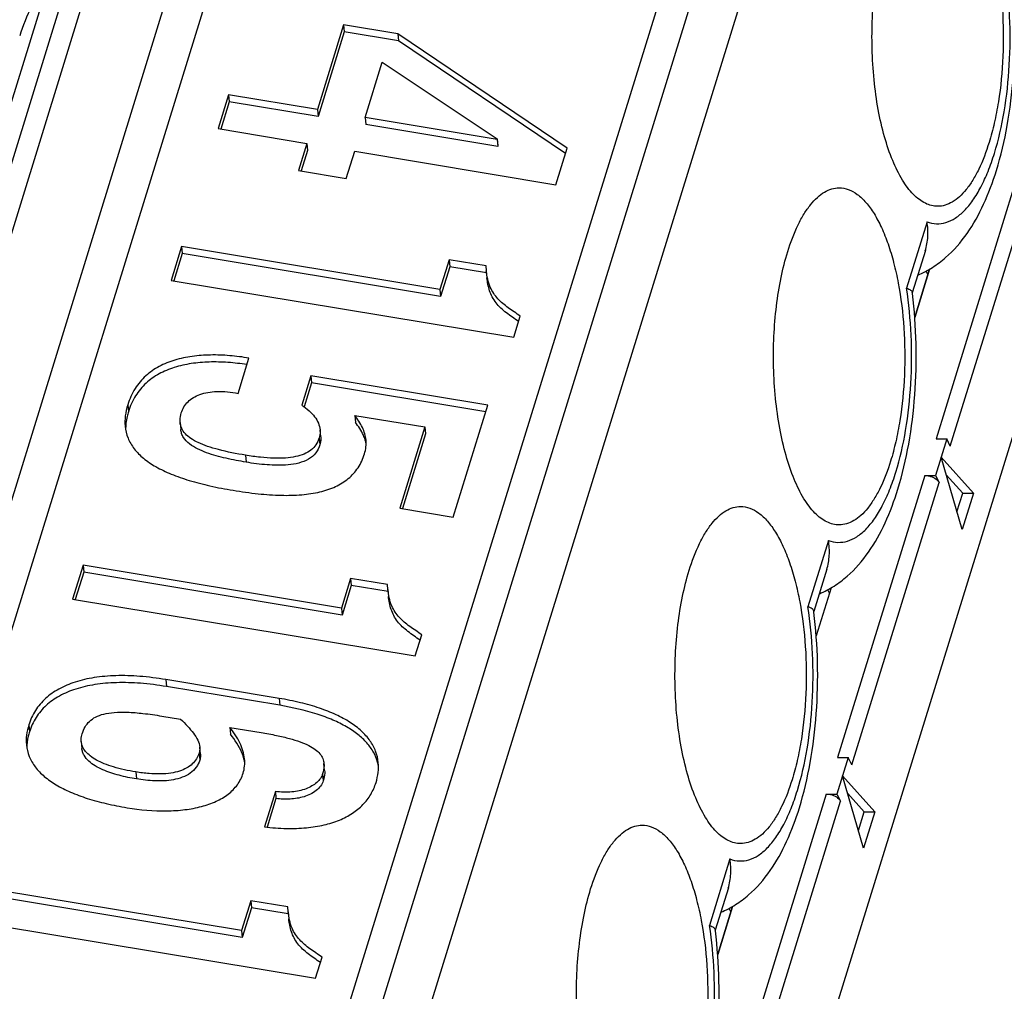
# Model space of a CAD drawing. Header units: millimetres. Extents: x 0 to 594, y 1 to 420.
# Tile 34 of 214: x 270.34 to 272.88, y 82.57 to 85.08. Entities that reach past the tile are written whole.
import ezdxf

# ---------------------------------------------------------------- set-up
doc = ezdxf.new("R2010")
doc.units = ezdxf.units.MM
doc.header["$LTSCALE"] = 32.67
for name, color, linetype in [('61852N-2_DXF_CONTINUOUS_LINE', 7, 'CONTINUOUS'), ('MC_1_5-15-GFDXF_CONTINUOUS_LINE', 7, 'CONTINUOUS'), ('MC_1_5-18-GFDXF_CONTINUOUS_LINE', 7, 'CONTINUOUS'), ('U2-PXC_18472DXF_CONTINUOUS_LINE', 7, 'CONTINUOUS')]:
    doc.layers.add(name, color=color, linetype=linetype)

msp = doc.modelspace()

# ---------------------------------------------------------------- linework, layer by layer
at = {"layer": '61852N-2_DXF_CONTINUOUS_LINE', "color": 7, "linetype": 'Continuous'}
msp.add_line((271.1946, 78.4746), (281.4413, 111.6328), dxfattribs=at)
at = {"layer": 'MC_1_5-15-GFDXF_CONTINUOUS_LINE', "color": 9, "linetype": 'Continuous'}
for p, q in [((272.9313, 84.7276), (272.7062, 83.9991)), ((272.743, 83.9804), (272.9681, 84.7089)), ((272.6771, 83.9051), (272.452, 83.1766)), ((272.4888, 83.158), (272.7139, 83.8864)), ((272.423, 83.0826), (272.1978, 82.3541)), ((272.2346, 82.3355), (272.4597, 83.064))]:
    msp.add_line(p, q, dxfattribs=at)
at = {"layer": 'MC_1_5-15-GFDXF_CONTINUOUS_LINE', "color": 7, "linetype": 'Continuous'}
for p, q in [((272.6512, 84.313), (272.6897, 84.4376)), ((272.6853, 84.4233), (272.6808, 84.4324)), ((272.7338, 83.9991), (272.7048, 83.9051)), ((272.7062, 83.9991), (272.7338, 83.9991)), ((272.743, 83.9804), (272.7338, 83.9991)), ((272.7733, 83.765), (272.7193, 83.9521)), ((272.7193, 83.9521), (272.8025, 83.8595)), ((272.7749, 83.8595), (272.7324, 83.9068)), ((272.6771, 83.9051), (272.7048, 83.9051)), ((272.7048, 83.9051), (272.7139, 83.8864)), ((272.76, 83.8112), (272.7749, 83.8595)), ((272.8025, 83.8595), (272.7733, 83.765)), ((272.7749, 83.8595), (272.8025, 83.8595)), ((272.4355, 83.6151), (272.397, 83.4905)), ((272.4311, 83.6008), (272.4267, 83.6099)), ((272.4796, 83.1766), (272.4506, 83.0826)), ((272.452, 83.1766), (272.4796, 83.1766)), ((272.4888, 83.158), (272.4796, 83.1766)), ((272.5192, 82.9425), (272.4651, 83.1296)), ((272.4651, 83.1296), (272.5483, 83.037)), ((272.423, 83.0826), (272.4506, 83.0826)), ((272.4506, 83.0826), (272.4597, 83.064)), ((272.5207, 83.037), (272.4782, 83.0843)), ((272.5058, 82.9887), (272.5207, 83.037)), ((272.5483, 83.037), (272.5192, 82.9425)), ((272.5207, 83.037), (272.5483, 83.037)), ((272.1814, 82.7926), (272.1429, 82.668)), ((272.177, 82.7783), (272.1725, 82.7874))]:
    msp.add_line(p, q, dxfattribs=at)
for points in [[(272.6771, 83.9051), (272.6809, 83.9051), (272.6947, 83.9032), (272.7094, 83.8957), (272.7139, 83.8864)], [(272.423, 83.0826), (272.4267, 83.0826), (272.4405, 83.0807), (272.4552, 83.0732), (272.4597, 83.064)]]:
    msp.add_open_spline(points, degree=3, knots=[0, 0, 0, 0, 0.26931, 1, 1, 1, 1], dxfattribs=at)
at = {"layer": 'MC_1_5-18-GFDXF_CONTINUOUS_LINE', "color": 9, "linetype": 'Continuous'}
for p, q in [((272.9313, 84.7276), (272.7062, 83.9991)), ((272.743, 83.9804), (272.9681, 84.7089)), ((272.6771, 83.9051), (272.452, 83.1766)), ((272.4888, 83.158), (272.7139, 83.8864)), ((272.423, 83.0826), (272.1978, 82.3541)), ((272.2346, 82.3355), (272.4597, 83.064))]:
    msp.add_line(p, q, dxfattribs=at)
at = {"layer": 'MC_1_5-18-GFDXF_CONTINUOUS_LINE', "color": 7, "linetype": 'Continuous'}
for p, q in [((272.6897, 84.4376), (272.6512, 84.313)), ((272.6853, 84.4233), (272.6808, 84.4324)), ((272.7338, 83.9991), (272.7048, 83.9051)), ((272.7062, 83.9991), (272.7338, 83.9991)), ((272.743, 83.9804), (272.7338, 83.9991)), ((272.7733, 83.765), (272.7193, 83.9521)), ((272.7193, 83.9521), (272.8025, 83.8595)), ((272.7749, 83.8595), (272.7324, 83.9068)), ((272.6771, 83.9051), (272.7048, 83.9051)), ((272.7048, 83.9051), (272.7139, 83.8864)), ((272.76, 83.8112), (272.7749, 83.8595)), ((272.7749, 83.8595), (272.8025, 83.8595)), ((272.4355, 83.6151), (272.397, 83.4905)), ((272.4311, 83.6008), (272.4267, 83.6099)), ((272.4796, 83.1766), (272.4506, 83.0826)), ((272.452, 83.1766), (272.4796, 83.1766)), ((272.4888, 83.158), (272.4796, 83.1766)), ((272.5192, 82.9425), (272.4651, 83.1296)), ((272.4651, 83.1296), (272.5483, 83.037)), ((272.423, 83.0826), (272.4506, 83.0826)), ((272.4506, 83.0826), (272.4597, 83.064)), ((272.5207, 83.037), (272.4782, 83.0843)), ((272.5058, 82.9887), (272.5207, 83.037)), ((272.5207, 83.037), (272.5483, 83.037)), ((272.1429, 82.668), (272.1814, 82.7926)), ((272.177, 82.7783), (272.1725, 82.7874))]:
    msp.add_line(p, q, dxfattribs=at)
for points in [[(272.6771, 83.9051), (272.6809, 83.9051), (272.6947, 83.9032), (272.7094, 83.8957), (272.7139, 83.8864)], [(272.423, 83.0826), (272.4267, 83.0826), (272.4405, 83.0807), (272.4552, 83.0732), (272.4597, 83.064)]]:
    msp.add_open_spline(points, degree=3, knots=[0, 0, 0, 0, 0.26931, 1, 1, 1, 1], dxfattribs=at)
at = {"layer": 'U2-PXC_18472DXF_CONTINUOUS_LINE', "color": 9, "linetype": 'Continuous'}
for p, q in [((269.356, 81.5877), (273.9456, 96.4396)), ((274.0009, 96.4396), (269.4113, 81.5877)), ((269.5952, 81.4945), (274.1848, 96.3464)), ((275.4549, 96.0666), (270.8654, 81.2148)), ((270.9757, 81.1588), (275.5653, 96.0107)), ((272.6829, 84.5599), (272.63, 84.3886)), ((270.6208, 84.0875), (270.6225, 84.0695)), ((271.1148, 84.0019), (271.1165, 83.9838)), ((270.9245, 83.9571), (270.9262, 83.9391)), ((272.4288, 83.7374), (272.3758, 83.5661)), ((270.7189, 83.378), (270.7206, 83.36)), ((271.0111, 83.3295), (271.0128, 83.3115)), ((270.3654, 83.2609), (270.367, 83.2429)), ((270.8049, 83.1879), (270.8066, 83.1699)), ((270.6414, 83.1395), (270.6431, 83.1215)), ((271.1236, 83.135), (271.1253, 83.1169)), ((272.1746, 82.9149), (272.1217, 82.7436))]:
    msp.add_line(p, q, dxfattribs=at)
at = {"layer": 'U2-PXC_18472DXF_CONTINUOUS_LINE', "color": 7, "linetype": 'Continuous'}
for p, q in [((269.2975, 81.5583), (273.8871, 96.4102)), ((269.6592, 81.3639), (274.2488, 96.2158)), ((270.7825, 81.2148), (275.372, 96.0666)), ((271.1778, 85.0683), (271.1101, 84.8492)), ((271.1795, 85.0503), (271.1117, 84.8312)), ((271.1778, 85.0683), (271.1795, 85.0503)), ((271.3178, 85.0451), (271.1778, 85.0683)), ((271.3195, 85.027), (271.1795, 85.0503)), ((271.3178, 85.0451), (271.3195, 85.027)), ((271.7548, 84.7501), (271.3178, 85.0451)), ((271.7504, 84.7361), (271.3195, 85.027)), ((271.2332, 84.8287), (271.2774, 84.9718)), ((271.2774, 84.9718), (271.5741, 84.7736)), ((270.8806, 84.8873), (270.8537, 84.8002)), ((270.8806, 84.8873), (270.8823, 84.8693)), ((271.1101, 84.8492), (270.8806, 84.8873)), ((270.8823, 84.8693), (270.8606, 84.799)), ((271.1117, 84.8312), (270.8823, 84.8693)), ((271.1101, 84.8492), (271.1117, 84.8312)), ((271.2332, 84.8287), (271.2349, 84.8107)), ((271.5737, 84.7722), (271.2332, 84.8287)), ((270.8537, 84.8002), (271.0831, 84.7621)), ((271.5754, 84.7542), (271.2349, 84.8107)), ((271.5741, 84.7736), (271.5737, 84.7722)), ((271.5737, 84.7722), (271.5754, 84.7542)), ((271.5741, 84.7736), (271.5758, 84.7555)), ((271.0831, 84.7621), (271.0616, 84.6923)), ((271.0831, 84.7621), (271.0848, 84.7441)), ((271.5758, 84.7555), (271.5754, 84.7542)), ((271.7255, 84.6554), (271.7548, 84.7501)), ((271.0848, 84.7441), (271.0685, 84.6911)), ((271.1847, 84.6718), (271.2063, 84.7416)), ((271.2063, 84.7416), (271.7255, 84.6554)), ((271.0616, 84.6923), (271.1847, 84.6718)), ((270.7596, 84.4955), (270.7326, 84.4084)), ((270.7596, 84.4955), (270.7612, 84.4774)), ((271.4261, 84.3848), (270.7596, 84.4955)), ((270.7612, 84.4774), (270.7395, 84.4072)), ((271.4278, 84.3667), (270.7612, 84.4774)), ((272.6787, 84.4853), (272.645, 84.3761)), ((271.4498, 84.4615), (271.4261, 84.3848)), ((271.4515, 84.4435), (271.4278, 84.3667)), ((271.4498, 84.4615), (271.4515, 84.4435)), ((271.5452, 84.4456), (271.4498, 84.4615)), ((271.5465, 84.4277), (271.4515, 84.4435)), ((271.546, 84.4334), (271.5452, 84.4456)), ((271.5459, 84.4334), (271.5476, 84.4153)), ((270.7326, 84.4084), (271.6165, 84.2616)), ((271.4261, 84.3848), (271.4278, 84.3667)), ((272.645, 84.3761), (272.6449, 84.3772)), ((272.6452, 84.3747), (272.645, 84.3761)), ((271.6165, 84.2616), (271.6334, 84.3162)), ((270.9053, 84.1166), (270.9335, 84.2078)), ((271.0931, 84.1617), (271.0698, 84.0864)), ((271.0931, 84.1617), (271.0948, 84.1437)), ((271.5495, 84.0859), (271.0931, 84.1617)), ((271.0948, 84.1437), (271.0757, 84.082)), ((271.5443, 84.069), (271.0948, 84.1437)), ((271.4604, 83.7976), (271.5495, 84.0859)), ((271.2064, 84.06), (271.2081, 84.042)), ((271.2064, 84.06), (271.3875, 84.03)), ((270.7559, 84.0418), (270.7576, 84.0238)), ((271.1187, 84.0049), (271.1171, 84.0229)), ((271.3875, 84.03), (271.3228, 83.8205)), ((271.3892, 84.0119), (271.3297, 83.8194)), ((271.3875, 84.03), (271.3892, 84.0119)), ((271.3228, 83.8205), (271.4604, 83.7976)), ((270.5054, 83.673), (270.4785, 83.5859)), ((270.5071, 83.6549), (270.4854, 83.5847)), ((270.5054, 83.673), (270.5071, 83.6549)), ((271.1719, 83.5623), (270.5054, 83.673)), ((271.1736, 83.5442), (270.5071, 83.6549)), ((272.4246, 83.6628), (272.3908, 83.5536)), ((271.1956, 83.639), (271.1719, 83.5623)), ((271.1956, 83.639), (271.1973, 83.621)), ((271.291, 83.6231), (271.1956, 83.639)), ((271.1973, 83.621), (271.1736, 83.5442)), ((271.2923, 83.6052), (271.1973, 83.621)), ((271.2918, 83.6109), (271.291, 83.6231)), ((271.2918, 83.6109), (271.2935, 83.5928)), ((270.4785, 83.5859), (271.3623, 83.4391)), ((271.1719, 83.5623), (271.1736, 83.5442)), ((272.3908, 83.5536), (272.3907, 83.5547)), ((272.391, 83.5522), (272.3908, 83.5536)), ((271.3623, 83.4391), (271.3792, 83.4937)), ((271.0111, 83.3295), (270.7189, 83.378)), ((271.0128, 83.3115), (270.7206, 83.36)), ((270.7088, 83.2838), (270.7571, 83.2758)), ((270.8839, 83.2547), (270.8856, 83.2367)), ((270.8839, 83.2547), (270.9648, 83.2413)), ((270.5008, 83.2185), (270.5025, 83.2005)), ((270.8081, 83.1855), (270.8065, 83.2035)), ((271.1287, 83.1431), (271.127, 83.1612)), ((271.0016, 83.0891), (270.9734, 82.9978)), ((271.0032, 83.0711), (270.9804, 82.9972)), ((271.0016, 83.0891), (271.0032, 83.0711)), ((270.9147, 82.7301), (270.2482, 82.8408)), ((272.1704, 82.8403), (272.1367, 82.7311)), ((270.9164, 82.7121), (270.2499, 82.8228)), ((270.9384, 82.8068), (270.9147, 82.7301)), ((270.9401, 82.7888), (270.9164, 82.7121)), ((270.9384, 82.8068), (270.9401, 82.7888)), ((271.0338, 82.791), (270.9384, 82.8068)), ((271.0351, 82.773), (270.9401, 82.7888)), ((271.0346, 82.7787), (271.0338, 82.791)), ((271.0346, 82.7787), (271.0363, 82.7607)), ((270.2213, 82.7537), (271.1052, 82.6069)), ((270.9147, 82.7301), (270.9164, 82.7121)), ((272.1367, 82.7312), (272.1365, 82.7323)), ((272.1368, 82.7297), (272.1367, 82.7312)), ((271.1052, 82.6069), (271.122, 82.6615))]:
    msp.add_line(p, q, dxfattribs=at)
for centre, radius, start, end in [((271.139, 83.9671), 0.0989, 16.7131, 17.6755), ((271.144, 83.9686), 0.0936, 11.4412, 16.7473), ((270.8113, 83.144), 0.1131, 10.3536, 14.8399), ((271.1579, 83.1352), 0.1115, 10.2843, 15.2414)]:
    msp.add_arc(centre, radius, start, end, dxfattribs=at)
for points, knots in [([(272.7103, 85.4697), (272.7183, 85.4697), (272.7352, 85.4665), (272.759, 85.4529), (272.7813, 85.4313), (272.802, 85.4022), (272.8209, 85.3661), (272.8377, 85.3237), (272.852, 85.2757), (272.8679, 85.2037), (272.8796, 85.1068), (272.8809, 84.9878), (272.8715, 84.8895), (272.8573, 84.8155), (272.8482, 84.7808), (272.843, 84.7643)], [0, 0, 0, 0, 0.031166, 0.065444, 0.105039, 0.151052, 0.203809, 0.263057, 0.328218, 0.398418, 0.549619, 0.707113, 0.860523, 0.932642, 1, 1, 1, 1]), ([(272.5413, 85.0072), (272.54, 85.0597), (272.5434, 85.1375), (272.5593, 85.2367), (272.5709, 85.2832), (272.5777, 85.3051)], [0, 0, 0, 0, 0.523867, 0.771519, 1, 1, 1, 1]), ([(270.4169, 85.1826), (270.3999, 85.1619), (270.3704, 85.116), (270.3501, 85.0655), (270.342, 85.0393)], [0, 0, 0, 0, 0.494014, 1, 1, 1, 1]), ([(272.8619, 84.692), (272.8737, 84.7301), (272.8925, 84.8107), (272.9077, 84.9365), (272.9108, 85.0667), (272.9047, 85.154), (272.8994, 85.1972)], [0, 0, 0, 0, 0.234774, 0.485587, 0.744061, 1, 1, 1, 1]), ([(272.7104, 84.5997), (272.7051, 84.5997), (272.6941, 84.601), (272.678, 84.607), (272.6623, 84.6169), (272.6411, 84.6358), (272.6167, 84.6692), (272.5921, 84.7197), (272.5716, 84.7809), (272.5557, 84.8509), (272.5452, 84.9273), (272.542, 84.9802), (272.5413, 85.0072)], [0, 0, 0, 0, 0.034156, 0.069928, 0.108692, 0.151448, 0.250915, 0.370318, 0.50841, 0.662205, 0.827654, 1, 1, 1, 1]), ([(272.843, 84.7643), (272.8357, 84.7407), (272.8233, 84.7072), (272.8018, 84.6674), (272.7852, 84.6435), (272.7677, 84.6244), (272.7493, 84.6104), (272.7301, 84.6017), (272.7168, 84.5997), (272.7104, 84.5997)], [0, 0, 0, 0, 0.331598, 0.476266, 0.605792, 0.720715, 0.822519, 0.914129, 1, 1, 1, 1]), ([(272.6593, 84.4222), (272.6725, 84.4277), (272.6977, 84.4409), (272.7427, 84.4748), (272.7894, 84.529), (272.8319, 84.6061), (272.8528, 84.6624), (272.8619, 84.692)], [0, 0, 0, 0, 0.122909, 0.243919, 0.48409, 0.732996, 1, 1, 1, 1]), ([(272.3235, 84.4826), (272.3308, 84.5062), (272.3433, 84.5397), (272.3647, 84.5795), (272.3813, 84.6034), (272.3988, 84.6225), (272.4173, 84.6365), (272.4364, 84.6452), (272.4497, 84.6472), (272.4561, 84.6472)], [0, 0, 0, 0, 0.331598, 0.476266, 0.605792, 0.720715, 0.822519, 0.914129, 1, 1, 1, 1]), ([(272.4561, 84.6472), (272.4641, 84.6472), (272.4811, 84.644), (272.5048, 84.6304), (272.5271, 84.6088), (272.5478, 84.5797), (272.5667, 84.5436), (272.5835, 84.5012), (272.5978, 84.4532), (272.6137, 84.3812), (272.6254, 84.2843), (272.6267, 84.1653), (272.6173, 84.067), (272.6031, 83.993), (272.594, 83.9583), (272.5889, 83.9418)], [0, 0, 0, 0, 0.031166, 0.065444, 0.105039, 0.151052, 0.203809, 0.263057, 0.328218, 0.398418, 0.549619, 0.707113, 0.860523, 0.932642, 1, 1, 1, 1]), ([(272.6785, 84.4846), (272.6822, 84.4964), (272.6864, 84.5217), (272.6849, 84.5471), (272.6829, 84.5599)], [0, 0, 0, 0, 0.489281, 1, 1, 1, 1]), ([(272.2871, 84.1847), (272.2858, 84.2373), (272.2892, 84.315), (272.3051, 84.4142), (272.3167, 84.4607), (272.3235, 84.4826)], [0, 0, 0, 0, 0.523867, 0.771519, 1, 1, 1, 1]), ([(271.6334, 84.3162), (271.623, 84.3234), (271.6027, 84.3368), (271.5791, 84.356), (271.5643, 84.3747), (271.5517, 84.3981), (271.5473, 84.4189), (271.5459, 84.4334)], [0, 0, 0, 0, 0.248255, 0.478548, 0.593264, 0.713941, 1, 1, 1, 1]), ([(271.6291, 84.3023), (271.6185, 84.3096), (271.6025, 84.3202), (271.5831, 84.3365), (271.5707, 84.3502), (271.561, 84.3653), (271.5519, 84.3867), (271.5487, 84.4039), (271.5476, 84.4153)], [0, 0, 0, 0, 0.265117, 0.394991, 0.521346, 0.644005, 0.763937, 1, 1, 1, 1]), ([(272.6078, 83.8695), (272.6195, 83.9076), (272.6383, 83.9883), (272.6535, 84.114), (272.6566, 84.2442), (272.6505, 84.3315), (272.6452, 84.3747)], [0, 0, 0, 0, 0.234774, 0.485587, 0.744061, 1, 1, 1, 1]), ([(272.63, 84.3886), (272.6321, 84.3878), (272.6358, 84.3862), (272.6412, 84.3831), (272.6446, 84.3796), (272.6449, 84.3772)], [0, 0, 0, 0, 0.345982, 0.624777, 1, 1, 1, 1]), ([(270.9335, 84.2078), (270.917, 84.2106), (270.8841, 84.2148), (270.835, 84.2167), (270.7874, 84.2133), (270.7425, 84.204), (270.7016, 84.1877), (270.666, 84.1632), (270.6375, 84.1295), (270.6253, 84.1022), (270.6208, 84.0875)], [0, 0, 0, 0, 0.136296, 0.270745, 0.400931, 0.525336, 0.643894, 0.758732, 0.87485, 1, 1, 1, 1]), ([(270.9282, 84.1909), (270.912, 84.1935), (270.8797, 84.1972), (270.8316, 84.1985), (270.785, 84.1947), (270.7412, 84.185), (270.7013, 84.1685), (270.6666, 84.1441), (270.6389, 84.1108), (270.6269, 84.0839), (270.6225, 84.0695)], [0, 0, 0, 0, 0.136432, 0.27072, 0.400605, 0.524728, 0.643158, 0.758108, 0.874537, 1, 1, 1, 1]), ([(272.4562, 83.7772), (272.4509, 83.7772), (272.4399, 83.7785), (272.4238, 83.7845), (272.4082, 83.7944), (272.3869, 83.8133), (272.3625, 83.8467), (272.3379, 83.8972), (272.3174, 83.9584), (272.3016, 84.0284), (272.291, 84.1048), (272.2878, 84.1577), (272.2871, 84.1847)], [0, 0, 0, 0, 0.034156, 0.069928, 0.108692, 0.151448, 0.250915, 0.370318, 0.50841, 0.662205, 0.827654, 1, 1, 1, 1]), ([(270.7589, 84.0661), (270.7606, 84.0715), (270.7652, 84.0821), (270.776, 84.0957), (270.7902, 84.1067), (270.8076, 84.1148), (270.828, 84.12), (270.861, 84.123), (270.8873, 84.1201), (270.9053, 84.1166)], [0, 0, 0, 0, 0.101349, 0.201215, 0.304549, 0.415818, 0.538638, 0.67575, 1, 1, 1, 1]), ([(270.6208, 84.0875), (270.6179, 84.0782), (270.6137, 84.0598), (270.6133, 84.0409), (270.6141, 84.0321)], [0, 0, 0, 0, 0.524517, 1, 1, 1, 1]), ([(271.0698, 84.0864), (271.0764, 84.082), (271.0883, 84.0729), (271.1031, 84.0574), (271.1132, 84.0408), (271.1165, 84.0288), (271.1171, 84.0229)], [0, 0, 0, 0, 0.290143, 0.550038, 0.783377, 1, 1, 1, 1]), ([(270.6225, 84.0695), (270.6212, 84.0655), (270.6171, 84.0502), (270.6151, 84.0342), (270.6153, 84.0226)], [0, 0, 0, 0, 0.26745, 1, 1, 1, 1]), ([(270.7559, 84.0418), (270.7558, 84.0437), (270.7555, 84.0519), (270.757, 84.0601), (270.7589, 84.0661)], [0, 0, 0, 0, 0.233369, 1, 1, 1, 1]), ([(271.2355, 83.996), (271.2349, 84.0016), (271.2328, 84.0127), (271.2242, 84.0349), (271.214, 84.0502), (271.2064, 84.06)], [0, 0, 0, 0, 0.235286, 0.47638, 1, 1, 1, 1]), ([(270.9245, 83.9571), (270.9011, 83.961), (270.8681, 83.9674), (270.8276, 83.9792), (270.8036, 83.9886), (270.7842, 83.9993), (270.7693, 84.0115), (270.7593, 84.0257), (270.7564, 84.0365), (270.7559, 84.0418)], [0, 0, 0, 0, 0.356349, 0.504498, 0.632963, 0.742911, 0.836925, 0.919963, 1, 1, 1, 1]), ([(271.2332, 83.9971), (271.232, 84.001), (271.2257, 84.0171), (271.2161, 84.0316), (271.2081, 84.042)], [0, 0, 0, 0, 0.235727, 1, 1, 1, 1]), ([(270.6141, 84.0321), (270.6151, 84.0216), (270.6201, 84.0007), (270.6368, 83.9723), (270.6618, 83.9475), (270.6944, 83.9259), (270.7342, 83.907), (270.781, 83.8908), (270.8346, 83.8771), (270.8726, 83.8698), (270.8927, 83.8665)], [0, 0, 0, 0, 0.091031, 0.182992, 0.282531, 0.394265, 0.520902, 0.663808, 0.823505, 1, 1, 1, 1]), ([(270.9262, 83.9391), (270.9088, 83.942), (270.8829, 83.9469), (270.849, 83.9553), (270.8243, 83.963), (270.8009, 83.9727), (270.7799, 83.9851), (270.7659, 83.9994), (270.7594, 84.013), (270.758, 84.0202), (270.7576, 84.0238)], [0, 0, 0, 0, 0.264599, 0.395743, 0.525464, 0.65273, 0.775543, 0.890938, 0.945981, 1, 1, 1, 1]), ([(271.1171, 84.0229), (271.1172, 84.0212), (271.1175, 84.0141), (271.1164, 84.007), (271.1148, 84.0019)], [0, 0, 0, 0, 0.244747, 1, 1, 1, 1]), ([(271.1148, 84.0019), (271.1129, 83.9957), (271.1074, 83.9838), (271.0937, 83.9694), (271.0754, 83.9591), (271.0529, 83.9525), (271.0265, 83.9491), (270.9959, 83.9489), (270.9615, 83.9516), (270.9373, 83.955), (270.9245, 83.9571)], [0, 0, 0, 0, 0.091729, 0.181352, 0.277254, 0.385733, 0.510662, 0.654131, 0.81713, 1, 1, 1, 1]), ([(271.1165, 83.9838), (271.1142, 83.9765), (271.1068, 83.9617), (271.0871, 83.9453), (271.062, 83.9359), (271.035, 83.9317), (271.0075, 83.9308), (270.9711, 83.9325), (270.9441, 83.9362), (270.9262, 83.9391)], [0, 0, 0, 0, 0.109274, 0.227692, 0.354349, 0.48403, 0.613955, 0.743329, 1, 1, 1, 1]), ([(271.1187, 84.0049), (271.1189, 84.0031), (271.1192, 83.9961), (271.118, 83.9889), (271.1165, 83.9838)], [0, 0, 0, 0, 0.248377, 1, 1, 1, 1]), ([(271.2315, 83.9607), (271.2334, 83.9665), (271.2359, 83.9783), (271.236, 83.9903), (271.2355, 83.996)], [0, 0, 0, 0, 0.516276, 1, 1, 1, 1]), ([(270.8927, 83.8665), (270.9141, 83.8629), (270.9552, 83.8572), (271.0144, 83.8529), (271.0679, 83.854), (271.1154, 83.8609), (271.1565, 83.8743), (271.1907, 83.8951), (271.2169, 83.9243), (271.2277, 83.9481), (271.2315, 83.9607)], [0, 0, 0, 0, 0.169708, 0.324301, 0.463413, 0.587459, 0.698148, 0.799218, 0.897012, 1, 1, 1, 1]), ([(272.5889, 83.9418), (272.5816, 83.9182), (272.5691, 83.8847), (272.5476, 83.8449), (272.5311, 83.821), (272.5135, 83.8019), (272.4951, 83.7879), (272.4759, 83.7792), (272.4626, 83.7772), (272.4562, 83.7772)], [0, 0, 0, 0, 0.331598, 0.476266, 0.605792, 0.720715, 0.822519, 0.914129, 1, 1, 1, 1]), ([(272.4051, 83.5997), (272.4183, 83.6052), (272.4435, 83.6184), (272.4885, 83.6523), (272.5352, 83.7065), (272.5778, 83.7836), (272.5986, 83.8399), (272.6078, 83.8695)], [0, 0, 0, 0, 0.122909, 0.243919, 0.48409, 0.732996, 1, 1, 1, 1]), ([(272.0693, 83.6601), (272.0766, 83.6837), (272.0891, 83.7172), (272.1106, 83.757), (272.1271, 83.7809), (272.1447, 83.8), (272.1631, 83.814), (272.1822, 83.8227), (272.1955, 83.8247), (272.2019, 83.8247)], [0, 0, 0, 0, 0.331598, 0.476266, 0.605792, 0.720715, 0.822519, 0.914129, 1, 1, 1, 1]), ([(272.2019, 83.8247), (272.21, 83.8247), (272.2269, 83.8215), (272.2506, 83.8079), (272.2729, 83.7863), (272.2937, 83.7572), (272.3126, 83.7211), (272.3293, 83.6787), (272.3437, 83.6307), (272.3596, 83.5587), (272.3712, 83.4618), (272.3726, 83.3428), (272.3631, 83.2445), (272.349, 83.1706), (272.3398, 83.1358), (272.3347, 83.1193)], [0, 0, 0, 0, 0.031166, 0.065444, 0.105039, 0.151052, 0.203809, 0.263057, 0.328218, 0.398418, 0.549619, 0.707113, 0.860523, 0.932642, 1, 1, 1, 1]), ([(272.4244, 83.6621), (272.428, 83.6739), (272.4322, 83.6992), (272.4307, 83.7246), (272.4288, 83.7374)], [0, 0, 0, 0, 0.489281, 1, 1, 1, 1]), ([(272.033, 83.3622), (272.0317, 83.4148), (272.0351, 83.4925), (272.0509, 83.5917), (272.0625, 83.6382), (272.0693, 83.6601)], [0, 0, 0, 0, 0.523867, 0.771519, 1, 1, 1, 1]), ([(271.3792, 83.4937), (271.3689, 83.5009), (271.3486, 83.5143), (271.325, 83.5335), (271.3102, 83.5522), (271.2975, 83.5756), (271.2931, 83.5964), (271.2918, 83.6109)], [0, 0, 0, 0, 0.248255, 0.478548, 0.593264, 0.713941, 1, 1, 1, 1]), ([(271.3749, 83.4798), (271.3644, 83.4871), (271.3484, 83.4978), (271.329, 83.514), (271.3165, 83.5277), (271.3068, 83.5428), (271.2977, 83.5643), (271.2945, 83.5814), (271.2935, 83.5928)], [0, 0, 0, 0, 0.265117, 0.394991, 0.521346, 0.644005, 0.763937, 1, 1, 1, 1]), ([(272.3536, 83.047), (272.3654, 83.0852), (272.3842, 83.1658), (272.3994, 83.2915), (272.4025, 83.4217), (272.3963, 83.509), (272.391, 83.5522)], [0, 0, 0, 0, 0.234774, 0.485587, 0.744061, 1, 1, 1, 1]), ([(272.3907, 83.5547), (272.3904, 83.5571), (272.3871, 83.5606), (272.3816, 83.5637), (272.3779, 83.5653), (272.3758, 83.5661)], [0, 0, 0, 0, 0.375225, 0.65402, 1, 1, 1, 1]), ([(270.7189, 83.378), (270.6966, 83.3817), (270.6537, 83.3872), (270.5918, 83.3891), (270.5357, 83.3845), (270.486, 83.3733), (270.4432, 83.3555), (270.4078, 83.3308), (270.3808, 83.299), (270.3694, 83.274), (270.3654, 83.2609)], [0, 0, 0, 0, 0.167047, 0.319529, 0.4577, 0.582375, 0.695233, 0.799214, 0.898829, 1, 1, 1, 1]), ([(270.7206, 83.36), (270.6983, 83.3637), (270.6554, 83.3692), (270.5935, 83.3711), (270.5374, 83.3665), (270.4877, 83.3553), (270.4448, 83.3375), (270.4095, 83.3128), (270.3825, 83.281), (270.3711, 83.2559), (270.367, 83.2429)], [0, 0, 0, 0, 0.167047, 0.319529, 0.4577, 0.582375, 0.695233, 0.799214, 0.898829, 1, 1, 1, 1]), ([(272.2021, 82.9547), (272.1967, 82.9547), (272.1857, 82.9561), (272.1696, 82.962), (272.154, 82.9719), (272.1328, 82.9908), (272.1083, 83.0243), (272.0838, 83.0747), (272.0632, 83.1359), (272.0474, 83.2059), (272.0368, 83.2823), (272.0336, 83.3352), (272.033, 83.3622)], [0, 0, 0, 0, 0.034156, 0.069928, 0.108692, 0.151448, 0.250915, 0.370318, 0.50841, 0.662205, 0.827654, 1, 1, 1, 1]), ([(271.2672, 83.1635), (271.2663, 83.1736), (271.2616, 83.1937), (271.2463, 83.2215), (271.2235, 83.2466), (271.1937, 83.269), (271.1571, 83.2886), (271.1141, 83.3054), (271.0648, 83.3194), (271.0296, 83.3264), (271.0111, 83.3295)], [0, 0, 0, 0, 0.092693, 0.187425, 0.289433, 0.402493, 0.529005, 0.670355, 0.827259, 1, 1, 1, 1]), ([(271.2655, 83.1645), (271.263, 83.1735), (271.2556, 83.1914), (271.238, 83.2156), (271.2142, 83.2376), (271.1846, 83.2573), (271.1493, 83.2747), (271.0923, 83.2956), (271.0455, 83.3061), (271.0128, 83.3115)], [0, 0, 0, 0, 0.091187, 0.186998, 0.291165, 0.406282, 0.533995, 0.675269, 1, 1, 1, 1]), ([(270.503, 83.238), (270.5049, 83.2441), (270.5097, 83.2558), (270.5215, 83.271), (270.5383, 83.2825), (270.5603, 83.2901), (270.5878, 83.2939), (270.6218, 83.2942), (270.6629, 83.2908), (270.6926, 83.2865), (270.7088, 83.2838)], [0, 0, 0, 0, 0.083317, 0.163078, 0.2472, 0.344552, 0.462926, 0.608478, 0.786121, 1, 1, 1, 1]), ([(270.7571, 83.2758), (270.7632, 83.2698), (270.7748, 83.2582), (270.7901, 83.2404), (270.8017, 83.2226), (270.8059, 83.2097), (270.8065, 83.2035)], [0, 0, 0, 0, 0.286665, 0.552848, 0.790252, 1, 1, 1, 1]), ([(270.3654, 83.2609), (270.3627, 83.2523), (270.3589, 83.2354), (270.3586, 83.2181), (270.3594, 83.2099)], [0, 0, 0, 0, 0.521545, 1, 1, 1, 1]), ([(270.9222, 83.1733), (270.9208, 83.1876), (270.9114, 83.2172), (270.8941, 83.2424), (270.8839, 83.2547)], [0, 0, 0, 0, 0.472044, 1, 1, 1, 1]), ([(270.367, 83.2429), (270.3659, 83.2392), (270.3622, 83.2254), (270.3604, 83.211), (270.3606, 83.2004)], [0, 0, 0, 0, 0.265406, 1, 1, 1, 1]), ([(270.5008, 83.2185), (270.5006, 83.2201), (270.5004, 83.2267), (270.5015, 83.2333), (270.503, 83.238)], [0, 0, 0, 0, 0.239656, 1, 1, 1, 1]), ([(270.9207, 83.173), (270.9192, 83.1785), (270.9113, 83.2016), (270.8975, 83.2223), (270.8856, 83.2367)], [0, 0, 0, 0, 0.234059, 1, 1, 1, 1]), ([(270.9648, 83.2413), (270.9782, 83.2391), (271.0028, 83.2345), (271.0366, 83.2266), (271.0645, 83.218), (271.0868, 83.2087), (271.1041, 83.1986), (271.1165, 83.1873), (271.1244, 83.1747), (271.1266, 83.1656), (271.127, 83.1612)], [0, 0, 0, 0, 0.212375, 0.392801, 0.543917, 0.668781, 0.771155, 0.855958, 0.92968, 1, 1, 1, 1]), ([(270.3594, 83.2099), (270.3603, 83.1996), (270.3653, 83.1791), (270.3816, 83.1511), (270.4056, 83.1265), (270.4367, 83.1049), (270.4741, 83.0862), (270.5176, 83.0702), (270.5665, 83.057), (270.6011, 83.0502), (270.6192, 83.0472)], [0, 0, 0, 0, 0.094503, 0.190392, 0.293619, 0.407986, 0.53546, 0.676752, 0.831786, 1, 1, 1, 1]), ([(270.6414, 83.1395), (270.6219, 83.1427), (270.5943, 83.1486), (270.5608, 83.1601), (270.5408, 83.1694), (270.5245, 83.1798), (270.512, 83.1914), (270.5037, 83.2043), (270.5012, 83.2138), (270.5008, 83.2185)], [0, 0, 0, 0, 0.346405, 0.49275, 0.621463, 0.733538, 0.831058, 0.917846, 1, 1, 1, 1]), ([(270.6431, 83.1215), (270.6281, 83.1239), (270.6059, 83.1285), (270.577, 83.1369), (270.5564, 83.1447), (270.5371, 83.1544), (270.5202, 83.1664), (270.5092, 83.1794), (270.504, 83.1912), (270.5027, 83.1974), (270.5025, 83.2005)], [0, 0, 0, 0, 0.266263, 0.397618, 0.526997, 0.65335, 0.775023, 0.890128, 0.9455, 1, 1, 1, 1]), ([(270.8065, 83.2035), (270.8066, 83.2022), (270.8068, 83.197), (270.806, 83.1917), (270.8049, 83.1879)], [0, 0, 0, 0, 0.248252, 1, 1, 1, 1]), ([(270.8049, 83.1879), (270.8033, 83.1827), (270.7986, 83.1726), (270.7876, 83.1594), (270.7726, 83.1489), (270.7537, 83.141), (270.7311, 83.1359), (270.7046, 83.1338), (270.6742, 83.1348), (270.6527, 83.1376), (270.6414, 83.1395)], [0, 0, 0, 0, 0.088277, 0.178164, 0.274965, 0.383441, 0.507461, 0.650045, 0.813577, 1, 1, 1, 1]), ([(270.8066, 83.1699), (270.8046, 83.1634), (270.7982, 83.1506), (270.7823, 83.1353), (270.7616, 83.1249), (270.7308, 83.1168), (270.6906, 83.1152), (270.6588, 83.1188), (270.6431, 83.1215)], [0, 0, 0, 0, 0.109562, 0.226965, 0.35207, 0.481361, 0.741807, 1, 1, 1, 1]), ([(270.8081, 83.1855), (270.8083, 83.1842), (270.8085, 83.1789), (270.8077, 83.1737), (270.8066, 83.1699)], [0, 0, 0, 0, 0.248497, 1, 1, 1, 1]), ([(270.9184, 83.1363), (270.9203, 83.1423), (270.9228, 83.1546), (270.9227, 83.1672), (270.9222, 83.1733)], [0, 0, 0, 0, 0.503246, 1, 1, 1, 1]), ([(271.127, 83.1612), (271.1272, 83.1591), (271.1275, 83.1502), (271.1256, 83.1414), (271.1236, 83.135)], [0, 0, 0, 0, 0.234129, 1, 1, 1, 1]), ([(271.2613, 83.1121), (271.2639, 83.1207), (271.2677, 83.1377), (271.268, 83.1552), (271.2672, 83.1635)], [0, 0, 0, 0, 0.518002, 1, 1, 1, 1]), ([(270.6192, 83.0472), (270.6529, 83.0416), (270.7029, 83.0372), (270.7673, 83.0412), (270.8103, 83.0491), (270.8483, 83.0621), (270.8802, 83.0806), (270.9049, 83.1053), (270.9151, 83.1257), (270.9184, 83.1363)], [0, 0, 0, 0, 0.304267, 0.444466, 0.574272, 0.692849, 0.800793, 0.901085, 1, 1, 1, 1]), ([(271.1236, 83.135), (271.1223, 83.1307), (271.1182, 83.1223), (271.1086, 83.1116), (271.0959, 83.1027), (271.0748, 83.0928), (271.0427, 83.0862), (271.0157, 83.0871), (271.0016, 83.0891)], [0, 0, 0, 0, 0.095568, 0.196393, 0.305847, 0.425379, 0.694342, 1, 1, 1, 1]), ([(271.1287, 83.1431), (271.1289, 83.141), (271.1291, 83.1321), (271.1273, 83.1233), (271.1253, 83.1169)], [0, 0, 0, 0, 0.247936, 1, 1, 1, 1]), ([(272.3347, 83.1193), (272.3274, 83.0957), (272.3149, 83.0622), (272.2934, 83.0224), (272.2769, 82.9985), (272.2594, 82.9794), (272.2409, 82.9654), (272.2218, 82.9567), (272.2085, 82.9547), (272.2021, 82.9547)], [0, 0, 0, 0, 0.331598, 0.476266, 0.605792, 0.720715, 0.822519, 0.914129, 1, 1, 1, 1]), ([(270.9734, 82.9978), (270.9923, 82.9956), (271.0284, 82.9928), (271.0801, 82.9943), (271.1261, 83.0014), (271.1662, 83.0138), (271.2003, 83.0313), (271.228, 83.0538), (271.2489, 83.0809), (271.258, 83.1015), (271.2613, 83.1121)], [0, 0, 0, 0, 0.170063, 0.323214, 0.460821, 0.584658, 0.697072, 0.801126, 0.900646, 1, 1, 1, 1]), ([(271.1253, 83.1169), (271.1238, 83.112), (271.1188, 83.1024), (271.107, 83.0908), (271.0922, 83.0817), (271.0699, 83.073), (271.0397, 83.0682), (271.0153, 83.0694), (271.0032, 83.0711)], [0, 0, 0, 0, 0.110058, 0.22744, 0.351261, 0.479279, 0.739938, 1, 1, 1, 1]), ([(272.151, 82.7772), (272.1641, 82.7827), (272.1894, 82.7959), (272.2344, 82.8298), (272.2811, 82.884), (272.3236, 82.9611), (272.3444, 83.0174), (272.3536, 83.047)], [0, 0, 0, 0, 0.122909, 0.243919, 0.48409, 0.732996, 1, 1, 1, 1]), ([(271.8151, 82.8376), (271.8224, 82.8612), (271.8349, 82.8947), (271.8564, 82.9345), (271.873, 82.9584), (271.8905, 82.9775), (271.9089, 82.9915), (271.9281, 83.0002), (271.9414, 83.0022), (271.9478, 83.0022)], [0, 0, 0, 0, 0.331598, 0.476266, 0.605792, 0.720715, 0.822519, 0.914129, 1, 1, 1, 1]), ([(271.9478, 83.0022), (271.9558, 83.0022), (271.9727, 82.999), (271.9965, 82.9854), (272.0188, 82.9638), (272.0395, 82.9347), (272.0584, 82.8986), (272.0752, 82.8562), (272.0895, 82.8082), (272.1054, 82.7363), (272.1171, 82.6393), (272.1184, 82.5203), (272.109, 82.422), (272.0948, 82.3481), (272.0856, 82.3133), (272.0805, 82.2968)], [0, 0, 0, 0, 0.031166, 0.065444, 0.105039, 0.151052, 0.203809, 0.263057, 0.328218, 0.398418, 0.549619, 0.707113, 0.860523, 0.932642, 1, 1, 1, 1]), ([(272.1702, 82.8396), (272.1739, 82.8514), (272.1781, 82.8767), (272.1766, 82.9021), (272.1746, 82.9149)], [0, 0, 0, 0, 0.489281, 1, 1, 1, 1]), ([(271.7788, 82.5397), (271.7775, 82.5923), (271.7809, 82.67), (271.7968, 82.7692), (271.8084, 82.8157), (271.8151, 82.8376)], [0, 0, 0, 0, 0.523867, 0.771519, 1, 1, 1, 1]), ([(271.122, 82.6615), (271.1117, 82.6688), (271.0914, 82.6821), (271.0678, 82.7013), (271.053, 82.72), (271.0403, 82.7435), (271.036, 82.7642), (271.0346, 82.7787)], [0, 0, 0, 0, 0.248255, 0.478548, 0.593264, 0.713941, 1, 1, 1, 1]), ([(271.1178, 82.6476), (271.1072, 82.655), (271.0912, 82.6656), (271.0718, 82.6819), (271.0594, 82.6955), (271.0496, 82.7106), (271.0405, 82.7321), (271.0374, 82.7493), (271.0363, 82.7607)], [0, 0, 0, 0, 0.265117, 0.394991, 0.521346, 0.644005, 0.763937, 1, 1, 1, 1]), ([(272.1217, 82.7436), (272.1238, 82.7428), (272.1275, 82.7412), (272.1329, 82.7381), (272.1362, 82.7346), (272.1365, 82.7323)], [0, 0, 0, 0, 0.345982, 0.624777, 1, 1, 1, 1]), ([(272.0994, 82.2245), (272.1112, 82.2627), (272.13, 82.3433), (272.1452, 82.469), (272.1483, 82.5992), (272.1421, 82.6866), (272.1368, 82.7297)], [0, 0, 0, 0, 0.234774, 0.485587, 0.744061, 1, 1, 1, 1])]:
    msp.add_open_spline(points, degree=3, knots=knots, dxfattribs=at)
at = {"layer": 'U2-PXC_18472DXF_CONTINUOUS_LINE', "color": 9, "linetype": 'Continuous'}
for points, knots in [([(272.8568, 84.7363), (272.8676, 84.7715), (272.8846, 84.847), (272.8974, 84.9655), (272.8982, 85.0886), (272.8904, 85.1709), (272.8842, 85.2111)], [0, 0, 0, 0, 0.230409, 0.483495, 0.745052, 1, 1, 1, 1]), ([(272.6829, 84.5599), (272.6907, 84.5569), (272.7071, 84.5533), (272.7328, 84.5567), (272.7575, 84.5688), (272.7809, 84.5887), (272.8028, 84.616), (272.8232, 84.6503), (272.8416, 84.691), (272.8519, 84.7206), (272.8568, 84.7363)], [0, 0, 0, 0, 0.09053, 0.180175, 0.276832, 0.386627, 0.513142, 0.65782, 0.820647, 1, 1, 1, 1]), ([(272.6026, 83.9138), (272.6135, 83.949), (272.6305, 84.0245), (272.6432, 84.143), (272.644, 84.2661), (272.6362, 84.3484), (272.63, 84.3886)], [0, 0, 0, 0, 0.230409, 0.483495, 0.745052, 1, 1, 1, 1]), ([(272.4288, 83.7374), (272.4365, 83.7344), (272.453, 83.7308), (272.4786, 83.7342), (272.5033, 83.7463), (272.5267, 83.7662), (272.5487, 83.7935), (272.569, 83.8278), (272.5874, 83.8685), (272.5978, 83.8981), (272.6026, 83.9138)], [0, 0, 0, 0, 0.09053, 0.180175, 0.276832, 0.386627, 0.513142, 0.65782, 0.820647, 1, 1, 1, 1]), ([(272.3484, 83.0913), (272.3593, 83.1265), (272.3763, 83.2021), (272.3891, 83.3205), (272.3898, 83.4436), (272.382, 83.5259), (272.3758, 83.5661)], [0, 0, 0, 0, 0.230409, 0.483495, 0.745052, 1, 1, 1, 1]), ([(272.1746, 82.9149), (272.1823, 82.9119), (272.1988, 82.9083), (272.2244, 82.9117), (272.2491, 82.9238), (272.2725, 82.9437), (272.2945, 82.971), (272.3148, 83.0053), (272.3332, 83.046), (272.3436, 83.0756), (272.3484, 83.0913)], [0, 0, 0, 0, 0.09053, 0.180175, 0.276832, 0.386627, 0.513142, 0.65782, 0.820647, 1, 1, 1, 1]), ([(272.0943, 82.2688), (272.1051, 82.304), (272.1221, 82.3796), (272.1349, 82.498), (272.1357, 82.6211), (272.1279, 82.7034), (272.1217, 82.7436)], [0, 0, 0, 0, 0.230409, 0.483495, 0.745052, 1, 1, 1, 1])]:
    msp.add_open_spline(points, degree=3, knots=knots, dxfattribs=at)

doc.saveas('drawing.dxf')
